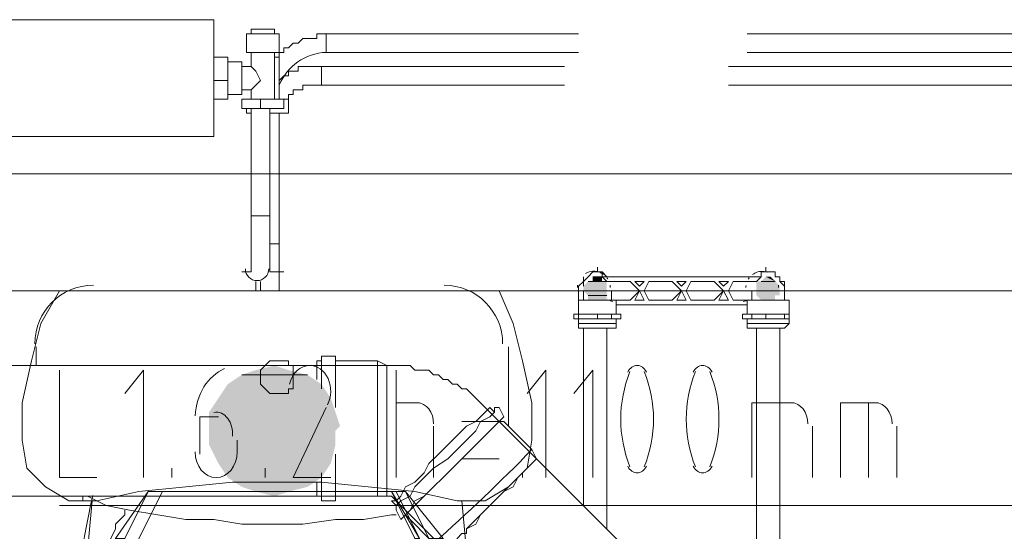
# Model space of a CAD drawing. Header units: millimetres. Extents: x 413 to 305578, y 115 to 38116.
# Tile 78 of 194: x 57419 to 58256, y 15259 to 15694. Entities that reach past the tile are written whole.
import ezdxf

# ---------------------------------------------------------------- set-up
doc = ezdxf.new("R2010")
doc.units = ezdxf.units.MM
for name, color, linetype in [('PDF _0', 1, 'Continuous'), ('PDF$_59-60$-$Floor$Plan$-$В_Этаж$01_Сводный$M-EQPM', 2, 'Continuous'), ('PDF$_59-60$-$Floor$Plan$-$В_Этаж$01_Сводный$P-PIPE', 3, 'Continuous'), ('PDF$_59-60$-$Floor$Plan$-$В_Этаж$01_Сводный$P-SANR-FIXT', 6, 'Continuous')]:
    doc.layers.add(name, color=color, linetype=linetype)
for name, color, linetype, true_color in [('PDF _PD-Lighting Text', 7, 'Continuous', 0xb80000), ('PDF$_59-60$-$Floor$Plan$-$В_Этаж$01_Сводный$A-DETL-MBND', 7, 'Continuous', 0xdd3700), ('PDF$_59-60$-$Floor$Plan$-$В_Этаж$01_Сводный$P-PIPE-CNTR', 150, 'Continuous', 0x007fff), ('PDF$_V$line_ifc_RVT-1-В_Этаж$01_Сводный$A-WALL', 7, 'Continuous', 0xdcdcdc), ('PDF$_V$line_ifc_RVT-1-В_Этаж$01_Сводный$M-EQPM', 7, 'Continuous', 0xbababa)]:
    doc.layers.add(name, color=color, linetype=linetype, true_color=true_color)

msp = doc.modelspace()

# ---------------------------------------------------------------- linework, layer by layer
at = {"layer": 'PDF _0', "lineweight": 0}
msp.add_lwpolyline([(59246.47, 15591.05), (58983.96, 15682.53), (58884.52, 15682.53), (58156.65, 15682.53)], dxfattribs=at)
at = {"layer": 'PDF _0', "color": 12, "lineweight": 0, "true_color": 0xb80000}
msp.add_lwpolyline([(58522.58, 15400.13), (58275.97, 15280.81), (58176.54, 15280.81), (57452.64, 15280.81)], dxfattribs=at)
at = {"layer": 'PDF _PD-Lighting Text', "lineweight": 0}
for points in [[(57452.64, 15396.15), (57452.64, 15304.67), (57484.46, 15304.67)], [(57524.24, 15304.67), (57524.24, 15396.15), (57508.33, 15376.26)], [(57739.02, 15304.67), (57739.02, 15396.15)], [(57866.3, 15304.67), (57866.3, 15396.15), (57850.39, 15376.26)], [(57906.07, 15304.67), (57906.07, 15396.15), (57890.16, 15376.26)], [(57679.36, 15364.33), (57651.51, 15304.67), (57683.33, 15304.67)], [(57739.02, 15368.31), (57758.91, 15368.31)], [(58041.3, 15304.67), (58041.3, 15368.31), (58077.1, 15368.31)], [(58065.17, 15304.67), (58065.17, 15368.31)], [(58116.88, 15304.67), (58116.88, 15368.31), (58148.7, 15368.31)], [(58140.74, 15304.67), (58140.74, 15368.31)], [(57587.88, 15356.38), (57571.97, 15356.38), (57571.97, 15324.56)], [(57770.84, 15348.42), (57770.84, 15304.67)], [(57826.52, 15352.4), (57794.7, 15352.4)], [(58093.01, 15348.42), (58093.01, 15304.67)], [(58164.61, 15348.42), (58164.61, 15304.67)], [(57603.78, 15324.56), (57603.78, 15336.49)], [(57794.7, 15320.58), (57826.52, 15320.58)], [(57548.1, 15304.67), (57548.1, 15312.63)], [(57627.65, 15304.67), (57627.65, 15312.63)]]:
    msp.add_lwpolyline(points, dxfattribs=at)
for centre, radius, start, end in [((57657.22, 15378.27), 26.11, 333.61675, 24.042), ((58038.62, 15354.39), 108.68, 158.10929, 201.89071), ((57849.09, 15354.39), 108.68, 338.10929, 21.89071), ((58094.3, 15354.39), 108.68, 158.10929, 201.89071), ((57904.78, 15354.39), 108.68, 338.10929, 21.89071)]:
    msp.add_arc(centre, radius, start, end, dxfattribs=at)
for points in [[(57592.97, 15397.42), (57578.78, 15391.24), (57569, 15375.44), (57568.06, 15357.22)], [(57665.6, 15400.13), (57657.53, 15400.22), (57650.4, 15393.69), (57648.21, 15384.18)], [(57681.07, 15388.9), (57677.89, 15395.87), (57671.87, 15400.17), (57665.35, 15400.13)], [(57943.86, 15400.13), (57940.7, 15400.13), (57937.74, 15398.04), (57935.87, 15394.49)], [(57951.85, 15394.49), (57949.97, 15398.04), (57947.01, 15400.13), (57943.86, 15400.13)], [(57999.54, 15400.13), (57996.39, 15400.13), (57993.42, 15398.04), (57991.55, 15394.49)], [(58007.53, 15394.49), (58005.66, 15398.04), (58002.69, 15400.13), (57999.54, 15400.13)], [(57770.84, 15350.41), (57770.84, 15360.3), (57764.61, 15368.31), (57756.92, 15368.31)], [(58089.03, 15350.41), (58089.03, 15360.3), (58082.8, 15368.31), (58075.11, 15368.31)], [(58160.63, 15350.41), (58160.63, 15360.3), (58154.4, 15368.31), (58146.71, 15368.31)], [(57595.73, 15355.11), (57592.65, 15359.07), (57588.32, 15360.95), (57584, 15360.19)], [(57599.68, 15340.04), (57600.27, 15345.58), (57598.81, 15351.16), (57595.73, 15355.11)], [(57567.99, 15326.55), (57567.99, 15314.46), (57576, 15304.67), (57585.89, 15304.67)], [(57585.89, 15304.67), (57595.77, 15304.67), (57603.78, 15314.46), (57603.78, 15326.55)], [(57935.87, 15314.29), (57937.74, 15310.74), (57940.7, 15308.65), (57943.86, 15308.65)], [(57943.86, 15308.65), (57947.01, 15308.65), (57949.97, 15310.74), (57951.85, 15314.29)], [(57991.55, 15314.29), (57993.42, 15310.74), (57996.39, 15308.65), (57999.54, 15308.65)], [(57999.54, 15308.65), (58002.69, 15308.65), (58005.66, 15310.74), (58007.53, 15314.29)]]:
    msp.add_open_spline(points, degree=3, dxfattribs=at)
at = {"layer": 'PDF$_59-60$-$Floor$Plan$-$В_Этаж$01_Сводный$A-DETL-MBND', "color": 5, "lineweight": 0}
msp.add_lwpolyline([(57639.58, 15638.78, -0.295314), (57679.36, 15666.62), (57679.36, 15682.53), (57675.38, 15682.53), (57671.4, 15682.53), (57671.4, 15678.55), (57667.42, 15678.55), (57663.45, 15678.55), (57659.47, 15678.55), (57655.49, 15674.57), (57651.51, 15674.57), (57647.54, 15670.6), (57643.56, 15670.6), (57643.56, 15666.62), (57639.58, 15666.62)], format="xyb", dxfattribs=at)
for points in [[(57894.14, 15682.53), (57679.36, 15682.53), (57679.36, 15666.62), (57894.14, 15666.62)], [(58315.75, 15682.53), (58037.33, 15682.53)], [(58037.33, 15666.62), (58315.75, 15666.62)], [(57639.58, 15491.61), (57639.58, 15487.63), (57639.58, 15483.66), (57639.58, 15479.68), (57639.58, 15475.7), (57639.58, 15471.72), (57639.58, 15467.75), (57639.58, 15463.77)], [(57619.69, 15463.77), (57619.69, 15467.75)]]:
    msp.add_lwpolyline(points, dxfattribs=at)
at = {"layer": 'PDF$_59-60$-$Floor$Plan$-$В_Этаж$01_Сводный$A-DETL-MBND', "color": 1, "lineweight": 0}
for points in [[(57643.56, 15626.84), (57647.54, 15626.84), (57647.54, 15630.82), (57651.51, 15630.82), (57651.51, 15634.8), (57655.49, 15634.8), (57659.47, 15634.8), (57659.47, 15638.78), (57663.45, 15638.78), (57667.42, 15638.78), (57671.4, 15638.78), (57675.38, 15638.78), (57675.38, 15654.69), (57671.4, 15654.69), (57667.42, 15654.69), (57663.45, 15654.69), (57659.47, 15654.69), (57655.49, 15654.69), (57655.49, 15650.71), (57651.51, 15650.71), (57647.54, 15650.71), (57647.54, 15646.73), (57643.56, 15646.73), (57639.58, 15642.75)], [(57882.21, 15654.69), (57675.38, 15654.69), (57675.38, 15638.78), (57882.21, 15638.78)], [(58303.82, 15654.69), (58021.42, 15654.69)], [(58021.42, 15638.78), (58303.82, 15638.78)], [(57615.72, 15499.57), (57615.72, 15503.54), (57615.72, 15507.52), (57615.72, 15511.5), (57615.72, 15515.48), (57615.72, 15519.45), (57615.72, 15523.43), (57615.72, 15527.41)], [(57615.72, 15479.68), (57615.72, 15483.66), (57615.72, 15487.63), (57615.72, 15491.61)]]:
    msp.add_lwpolyline(points, dxfattribs=at)
at = {"layer": 'PDF$_59-60$-$Floor$Plan$-$В_Этаж$01_Сводный$A-DETL-MBND', "color": 220, "lineweight": 0, "true_color": 0xff00bf}
for points in [[(57918, 15475.7), (57914.03, 15479.68), (57910.05, 15479.68), (57906.07, 15479.68), (57902.09, 15475.7), (57898.12, 15471.72), (57894.14, 15467.75), (57894.14, 15463.77), (57894.14, 15459.79)], [(57898.12, 15467.75), (57898.12, 15471.72), (57898.12, 15475.7)], [(57902.09, 15475.7), (57906.07, 15479.68), (57910.05, 15479.68), (57914.03, 15479.68), (57914.03, 15475.7)], [(57902.09, 15475.7), (57902.09, 15475.7)], [(57918, 15475.7), (57918, 15475.7)], [(57894.14, 15467.75), (57894.14, 15467.75)], [(57894.14, 15463.77), (57894.14, 15455.81)], [(57894.14, 15463.77), (57894.14, 15463.77)], [(57898.12, 15431.95), (57898.12, 15280.81)], [(57918, 15260.92), (57918, 15431.95)]]:
    msp.add_lwpolyline(points, dxfattribs=at)
at = {"layer": 'PDF$_59-60$-$Floor$Plan$-$В_Этаж$01_Сводный$A-DETL-MBND', "color": 150, "lineweight": 0, "true_color": 0x007fff}
for points in [[(58069.15, 15459.79), (58069.15, 15463.77), (58069.15, 15467.75), (58065.17, 15471.72), (58065.17, 15475.7), (58061.19, 15475.7), (58061.19, 15479.68), (58057.21, 15479.68), (58053.24, 15479.68), (58049.26, 15479.68), (58049.26, 15475.7), (58045.28, 15475.7)], [(58045.28, 15475.7), (58045.28, 15475.7)], [(58049.26, 15475.7), (58049.26, 15479.68)], [(58053.24, 15479.68), (58053.24, 15479.68)], [(58057.21, 15479.68), (58057.21, 15479.68)], [(58069.15, 15455.81), (58069.15, 15463.77), (58069.15, 15467.75), (58069.15, 15471.72), (58065.17, 15471.72), (58065.17, 15475.7), (58061.19, 15475.7), (58061.19, 15479.68)], [(58069.15, 15463.77), (58069.15, 15463.77)], [(58045.28, 15431.95), (58045.28, 15133.64)], [(58065.17, 15121.71), (58065.17, 15431.95)]]:
    msp.add_lwpolyline(points, dxfattribs=at)
at = {"layer": 'PDF$_59-60$-$Floor$Plan$-$В_Этаж$01_Сводный$M-EQPM', "lineweight": 0}
for points in [[(56386.68, 15595.02), (57583.9, 15595.02), (57583.9, 15694.46), (56386.68, 15694.46)], [(56386.68, 15694.46), (57583.9, 15694.46), (57583.9, 15595.02), (56386.68, 15595.02)], [(57611.74, 15666.62), (57615.72, 15666.62), (57619.69, 15666.62), (57623.67, 15666.62), (57627.65, 15666.62), (57631.63, 15666.62), (57635.6, 15666.62), (57639.58, 15666.62)], [(57949.82, 15471.72), (57945.85, 15467.75), (57941.87, 15471.72)], [(57973.69, 15471.72), (57981.64, 15463.77), (57973.69, 15455.81), (57953.8, 15455.81), (57949.82, 15463.77), (57953.8, 15471.72)], [(57985.62, 15471.72), (57981.64, 15467.75), (57977.67, 15471.72)], [(58009.48, 15471.72), (58017.44, 15463.77), (58009.48, 15455.81), (57989.6, 15455.81), (57985.62, 15463.77), (57989.6, 15471.72)], [(58021.42, 15471.72), (58017.44, 15467.75), (58013.46, 15471.72)], [(57949.82, 15455.81), (57941.87, 15455.81), (57945.85, 15463.77)], [(57981.64, 15463.77), (57985.62, 15455.81), (57977.67, 15455.81)], [(58013.46, 15455.81), (58017.44, 15463.77), (58021.42, 15455.81)]]:
    msp.add_lwpolyline(points, close=True, dxfattribs=at)
for points in [[(57607.76, 15654.69), (57615.72, 15654.69), (57615.72, 15666.62), (57611.74, 15666.62), (57611.74, 15682.53), (57615.72, 15682.53), (57615.72, 15686.51), (57619.69, 15686.51)], [(57639.58, 15682.53), (57615.72, 15682.53), (57611.74, 15682.53)], [(57635.6, 15686.51), (57631.63, 15686.51), (57627.65, 15686.51), (57623.67, 15686.51), (57619.69, 15686.51), (57615.72, 15686.51)], [(57631.63, 15686.51), (57635.6, 15686.51), (57635.6, 15682.53), (57639.58, 15682.53), (57639.58, 15666.62), (57635.6, 15666.62), (57635.6, 15626.84)], [(57639.58, 15626.84), (57639.58, 15662.64), (57639.58, 15678.55)], [(57639.58, 15678.55), (57639.58, 15678.55)], [(57611.74, 15666.62), (57611.74, 15666.62)], [(57635.6, 15666.62), (57615.72, 15666.62)], [(57639.58, 15666.62), (57639.58, 15666.62)], [(57583.9, 15662.64), (57595.83, 15662.64), (57595.83, 15642.75), (57595.83, 15626.84), (57583.9, 15626.84)], [(57595.83, 15630.82), (57607.76, 15630.82), (57607.76, 15658.66), (57595.83, 15658.66)], [(57635.6, 15662.64), (57639.58, 15662.64)], [(57615.72, 15654.69), (57619.69, 15650.71), (57623.67, 15642.75), (57619.69, 15638.78), (57615.72, 15634.8)], [(57583.9, 15642.75), (57595.83, 15642.75)], [(57607.76, 15634.8), (57615.72, 15634.8), (57615.72, 15626.84)], [(57643.56, 15626.84), (57643.56, 15618.89), (57623.67, 15618.89), (57607.76, 15618.89), (57607.76, 15626.84), (57623.67, 15626.84), (57643.56, 15626.84), (57647.54, 15626.84), (57647.54, 15614.91), (57631.63, 15614.91)], [(57623.67, 15618.89), (57623.67, 15626.84)], [(57615.72, 15614.91), (57611.74, 15614.91), (57611.74, 15618.89)], [(58041.3, 15463.77), (58041.3, 15455.81), (58025.39, 15455.81), (58021.42, 15463.77), (58025.39, 15471.72), (58045.28, 15471.72), (58049.26, 15475.7), (57914.03, 15475.7), (57918, 15471.72), (57937.89, 15471.72), (57945.85, 15463.77), (57937.89, 15455.81), (57921.98, 15455.81), (57921.98, 15463.77)], [(57925.96, 15439.9), (57925.96, 15435.93), (57925.96, 15431.95), (57894.14, 15431.95), (57894.14, 15435.93), (57894.14, 15439.9), (57894.14, 15443.88), (57894.14, 15455.81), (57898.12, 15455.81), (57898.12, 15463.77)], [(57894.14, 15455.81), (57925.96, 15455.81), (57925.96, 15451.84)], [(57898.12, 15455.81), (57906.07, 15455.81)], [(57914.03, 15455.81), (57921.98, 15455.81)], [(57921.98, 15455.81), (57921.98, 15455.81)], [(58037.33, 15451.84), (58037.33, 15455.81), (58073.12, 15455.81)], [(58041.3, 15455.81), (58049.26, 15455.81)], [(58041.3, 15455.81), (58041.3, 15455.81)], [(58061.19, 15455.81), (58065.17, 15455.81)], [(58073.12, 15443.88), (58073.12, 15455.81), (58069.15, 15455.81), (58069.15, 15463.77)], [(58069.15, 15455.81), (58069.15, 15455.81)], [(57925.96, 15443.88), (57925.96, 15451.84), (58037.33, 15451.84), (58037.33, 15443.88)], [(57910.05, 15443.88), (57910.05, 15439.9), (57894.14, 15439.9), (57890.16, 15439.9), (57890.16, 15443.88), (57894.14, 15443.88), (57910.05, 15443.88), (57921.98, 15443.88), (57929.94, 15443.88), (57929.94, 15439.9), (57921.98, 15439.9), (57910.05, 15439.9)], [(57921.98, 15443.88), (57921.98, 15439.9)], [(58053.24, 15443.88), (58053.24, 15439.9), (58041.3, 15439.9), (58033.35, 15439.9), (58033.35, 15443.88), (58041.3, 15443.88), (58053.24, 15443.88), (58069.15, 15443.88), (58073.12, 15443.88), (58073.12, 15439.9), (58069.15, 15439.9), (58053.24, 15439.9)], [(58037.33, 15439.9), (58037.33, 15435.93), (58037.33, 15431.95), (58069.15, 15431.95), (58073.12, 15435.93), (58073.12, 15439.9)], [(58041.3, 15439.9), (58041.3, 15443.88)], [(58069.15, 15443.88), (58069.15, 15439.9)], [(57894.14, 15435.93), (57925.96, 15435.93)], [(58037.33, 15435.93), (58069.15, 15435.93), (58073.12, 15435.93)]]:
    msp.add_lwpolyline(points, dxfattribs=at)
for points in [[(57915.3, 15477.6, 0.041085), (57912.65, 15479.14, 0.23845), (57900.1, 15478.44)], [(58054.58, 15479.62, 0.184253), (58043.96, 15478.8, 0.041085), (58042.01, 15477.6)], [(57920.84, 15468.36, -0.035653), (57920.98, 15466.39, 0.032461), (57920.84, 15468.36)], [(58036.45, 15468.19, 0.032461), (58036.34, 15466.39, -0.035653), (58036.45, 15468.19)]]:
    msp.add_lwpolyline(points, format="xyb", dxfattribs=at)
for points in [[(57918.97, 15473.6, 0.024848), (57918.19, 15474.75, -0.032538)], [(58039.13, 15474.75, 0.024848), (58038.35, 15473.6, -0.032538)]]:
    msp.add_lwpolyline(points, format="xyb", close=True, dxfattribs=at)
for centre, radius, start, end in [((57907.06, 15466.38), 13.92, 32.67505, 37.02457), ((58050.26, 15466.38), 13.92, 142.97543, 147.32495), ((57907.06, 15466.39), 13.92, 171.78186, 180.00003), ((58050.26, 15466.39), 13.92, 0, 8.21814), ((57767.77, 15064.45), 419.83, 68.27482, 68.87328), ((58189.55, 15064.45), 419.83, 111.12672, 111.72518)]:
    msp.add_arc(centre, radius, start, end, dxfattribs=at)
at = {"layer": 'PDF$_59-60$-$Floor$Plan$-$В_Этаж$01_Сводный$P-PIPE', "color": 1, "lineweight": 0}
for points in [[(57615.72, 15618.89), (57615.72, 15527.41), (57631.63, 15527.41), (57631.63, 15618.89)], [(57631.63, 15479.68), (57631.63, 15483.66), (57631.63, 15487.63), (57631.63, 15491.61), (57631.63, 15495.59), (57631.63, 15499.57), (57631.63, 15503.54), (57631.63, 15507.52), (57631.63, 15511.5), (57631.63, 15515.48), (57631.63, 15519.45), (57631.63, 15523.43), (57631.63, 15527.41), (57623.67, 15527.41), (57615.72, 15527.41), (57615.72, 15523.43), (57615.72, 15519.45), (57615.72, 15515.48), (57615.72, 15511.5), (57615.72, 15507.52), (57615.72, 15503.54), (57615.72, 15499.57), (57615.72, 15495.59), (57615.72, 15491.61), (57615.72, 15487.63), (57615.72, 15483.66), (57615.72, 15479.68)]]:
    msp.add_lwpolyline(points, dxfattribs=at)
at = {"layer": 'PDF$_59-60$-$Floor$Plan$-$В_Этаж$01_Сводный$P-PIPE', "color": 5, "lineweight": 0}
for points in [[(57639.58, 15463.77), (57639.58, 15467.75), (57639.58, 15471.72), (57639.58, 15475.7), (57639.58, 15479.68), (57639.58, 15483.66), (57639.58, 15487.63), (57639.58, 15491.61), (57639.58, 15495.59), (57639.58, 15499.57), (57639.58, 15503.54), (57631.63, 15503.54), (57639.58, 15503.54), (57639.58, 15614.91)], [(57619.69, 15471.72), (57619.69, 15467.75), (57619.69, 15463.77)]]:
    msp.add_lwpolyline(points, dxfattribs=at)
at = {"layer": 'PDF$_59-60$-$Floor$Plan$-$В_Этаж$01_Сводный$P-PIPE', "color": 1, "lineweight": 0}
msp.add_lwpolyline([(57610.73, 15482.3, 0.414213), (57620.67, 15472.35, 0.414213), (57630.62, 15482.3)], format="xyb", dxfattribs=at)
at = {"layer": 'PDF$_59-60$-$Floor$Plan$-$В_Этаж$01_Сводный$P-PIPE', "lineweight": 0}
for points in [[(57914.03, 15475.7), (57906.07, 15475.7), (57914.03, 15475.7)], [(57918, 15471.72), (57902.09, 15471.72), (57918, 15471.72)], [(58061.19, 15471.72), (58049.26, 15471.72), (58061.19, 15471.72)], [(58061.19, 15471.72), (58049.26, 15471.72), (58061.19, 15471.72)], [(57918, 15463.77), (57898.12, 15463.77), (57918, 15463.77)], [(57918, 15459.79), (57902.09, 15459.79), (57918, 15459.79)], [(57914.03, 15455.81), (57906.07, 15455.81), (57914.03, 15455.81)], [(57914.03, 15455.81), (57906.07, 15455.81), (57914.03, 15455.81)], [(58065.17, 15463.77), (58045.28, 15463.77), (58065.17, 15463.77)], [(58061.19, 15455.81), (58049.26, 15455.81), (58061.19, 15455.81)], [(58057.21, 15455.81), (58053.24, 15455.81), (58057.21, 15455.81)], [(57663.45, 15392.17), (57607.76, 15392.17), (57663.45, 15392.17)]]:
    msp.add_lwpolyline(points, dxfattribs=at)
at = {"layer": 'PDF$_59-60$-$Floor$Plan$-$В_Этаж$01_Сводный$P-PIPE', "color": 22, "lineweight": 0, "true_color": 0xdd3700}
for points in [[(57687.31, 15380.24), (57687.31, 15388.2), (57687.31, 15396.15), (57687.31, 15400.13), (57687.31, 15404.11), (57687.31, 15408.08), (57675.38, 15408.08), (57675.38, 15404.11), (57675.38, 15396.15), (57675.38, 15388.2), (57675.38, 15380.24)], [(57687.31, 15408.08), (57687.31, 15404.11), (57687.31, 15400.13), (57687.31, 15392.17), (57687.31, 15384.22), (57687.31, 15376.26), (57687.31, 15364.33)], [(57842.43, 15304.67), (57846.41, 15308.65), (57850.39, 15312.63), (57854.36, 15316.6), (57858.34, 15320.58), (57810.61, 15368.31), (57806.63, 15372.29), (57802.66, 15376.26), (57798.68, 15380.24), (57794.7, 15380.24), (57790.73, 15384.22), (57786.75, 15384.22), (57782.77, 15388.2), (57778.79, 15388.2), (57774.82, 15392.17), (57770.84, 15392.17), (57766.86, 15396.15), (57762.88, 15396.15), (57758.91, 15396.15), (57754.93, 15396.15), (57750.95, 15400.13), (57746.97, 15400.13), (57739.02, 15400.13), (57735.04, 15400.13), (57731.06, 15400.13), (56398.62, 15400.13)], [(57675.38, 15404.11), (57671.4, 15404.11), (57671.4, 15400.13), (57671.4, 15392.17), (57671.4, 15388.2)], [(57731.06, 15384.22), (57731.06, 15388.2), (57731.06, 15392.17), (57731.06, 15396.15), (57731.06, 15400.13), (57723.11, 15404.11), (57687.31, 15404.11)], [(57723.11, 15404.11), (57723.11, 15400.13), (57723.11, 15396.15), (57723.11, 15392.17), (57723.11, 15384.22), (57723.11, 15376.26), (57723.11, 15368.31), (57723.11, 15356.38), (57723.11, 15344.45), (57723.11, 15332.51), (57723.11, 15324.56), (57723.11, 15312.63), (57723.11, 15304.67), (57723.11, 15296.72), (57723.11, 15292.74), (57723.11, 15288.76)], [(57731.06, 15400.13), (57731.06, 15400.13)], [(57731.06, 15396.15), (57731.06, 15396.15)], [(57731.06, 15392.17), (57731.06, 15392.17)], [(57731.06, 15380.24), (57731.06, 15384.22), (57731.06, 15380.24), (57731.06, 15376.26), (57731.06, 15372.29), (57731.06, 15364.33), (57731.06, 15360.35)], [(57822.54, 15360.35), (57818.57, 15364.33), (57814.59, 15360.35), (57810.61, 15356.38), (57806.63, 15352.4), (57798.68, 15348.42), (57790.73, 15340.47), (57782.77, 15332.51), (57774.82, 15324.56), (57766.86, 15316.6), (57762.88, 15308.65), (57754.93, 15300.69), (57746.97, 15296.72), (57743, 15288.76), (57739.02, 15284.78), (57735.04, 15284.78), (57739.02, 15280.81)], [(57743, 15268.87), (57739.02, 15276.83), (57739.02, 15280.81), (57743, 15284.78), (57750.95, 15288.76), (57754.93, 15296.72), (57762.88, 15304.67), (57770.84, 15312.63), (57782.77, 15320.58), (57790.73, 15328.54), (57798.68, 15336.49), (57806.63, 15344.45), (57810.61, 15352.4), (57818.57, 15356.38), (57822.54, 15360.35), (57822.54, 15364.33), (57826.52, 15364.33), (57830.5, 15356.38), (57826.52, 15352.4), (57822.54, 15348.42), (57818.57, 15344.45), (57810.61, 15336.49), (57802.66, 15328.54), (57794.7, 15320.58), (57786.75, 15312.63), (57778.79, 15304.67), (57770.84, 15296.72), (57762.88, 15288.76), (57754.93, 15280.81), (57750.95, 15276.83), (57746.97, 15272.85), (57743, 15268.87), (57746.97, 15272.85), (57770.84, 15248.99)], [(57731.06, 15336.49), (57731.06, 15344.45), (57731.06, 15356.38), (57731.06, 15360.35), (57731.06, 15356.38), (57731.06, 15344.45), (57731.06, 15336.49), (57731.06, 15332.51), (57731.06, 15324.56), (57731.06, 15316.6)], [(57731.06, 15356.38), (57731.06, 15356.38)], [(57830.5, 15356.38), (57830.5, 15356.38)], [(58077.1, 15101.82), (57858.34, 15320.58), (57854.36, 15328.54), (57830.5, 15352.4), (57826.52, 15352.4), (57822.54, 15348.42), (57818.57, 15344.45), (57814.59, 15340.47)], [(56398.62, 15288.76), (57731.06, 15288.76), (57731.06, 15292.74), (57731.06, 15296.72), (57731.06, 15300.69), (57731.06, 15304.67), (57731.06, 15308.65), (57731.06, 15312.63), (57731.06, 15316.6), (57731.06, 15324.56), (57731.06, 15332.51)], [(57731.06, 15332.51), (57731.06, 15332.51)], [(57731.06, 15332.51), (57731.06, 15332.51)], [(57675.38, 15308.65), (57675.38, 15300.69), (57675.38, 15292.74), (57675.38, 15288.76), (57675.38, 15284.78), (57687.31, 15284.78), (57687.31, 15288.76), (57687.31, 15292.74), (57687.31, 15296.72), (57687.31, 15304.67), (57687.31, 15312.63), (57687.31, 15324.56)], [(57854.36, 15316.6), (57854.36, 15316.6)], [(57854.36, 15316.6), (57854.36, 15316.6)], [(57858.34, 15320.58), (57858.34, 15320.58)], [(57858.34, 15320.58), (57858.34, 15320.58)], [(57687.31, 15308.65), (57687.31, 15300.69), (57687.31, 15296.72), (57687.31, 15292.74), (57687.31, 15288.76), (57723.11, 15288.76), (57731.06, 15288.76), (57735.04, 15288.76), (57782.77, 15241.03), (57782.77, 15245.01)], [(57846.41, 15308.65), (57846.41, 15308.65)], [(57846.41, 15308.65), (57846.41, 15304.67)], [(57671.4, 15300.69), (57671.4, 15296.72), (57671.4, 15292.74), (57671.4, 15288.76), (57675.38, 15288.76)], [(57731.06, 15296.72), (57731.06, 15296.72)], [(57731.06, 15296.72), (57731.06, 15296.72)], [(57468.55, 15288.76), (57472.53, 15288.76), (57472.53, 15284.78), (57484.46, 15284.78)], [(57468.55, 15288.76), (57468.55, 15288.76)], [(57731.06, 15288.76), (57731.06, 15288.76)], [(57735.04, 15288.76), (57735.04, 15288.76)], [(57762.88, 15288.76), (57754.93, 15284.78), (57750.95, 15276.83), (57746.97, 15272.85)], [(57826.52, 15288.76), (57826.52, 15288.76)], [(57484.46, 15284.78), (57484.46, 15284.78)], [(57687.31, 15284.78), (57687.31, 15284.78)], [(57810.61, 15272.85), (57810.61, 15272.85)], [(57810.61, 15272.85), (57810.61, 15272.85)], [(57798.68, 15256.94), (57798.68, 15260.92), (57798.68, 15256.94), (57794.7, 15256.94), (57790.73, 15252.96), (57790.73, 15248.99), (57786.75, 15248.99), (57786.75, 15245.01)]]:
    msp.add_lwpolyline(points, dxfattribs=at)
msp.add_lwpolyline([(57798.68, 15260.92), (57806.63, 15264.9), (57810.61, 15272.85), (57818.57, 15280.81), (57826.52, 15288.76), (57830.5, 15292.74), (57838.45, 15296.72), (57842.43, 15304.67), (57838.45, 15300.69), (57834.48, 15296.72), (57830.5, 15292.74), (57826.52, 15288.76), (57818.57, 15280.81), (57810.61, 15272.85), (57806.63, 15268.87)], close=True, dxfattribs=at)
msp.add_arc((56818.24, 16332.84), 1442.98, 311.31221, 315.89343, dxfattribs=at)
at = {"layer": 'PDF$_59-60$-$Floor$Plan$-$В_Этаж$01_Сводный$P-PIPE', "transparency": 33554559}
for points in [[(57910.05, 15475.7), (57914.03, 15475.7), (57906.07, 15475.7)], [(57906.07, 15475.7), (57914.03, 15475.7), (57914.03, 15475.7)], [(57914.03, 15475.7), (57906.07, 15475.7), (57914.03, 15471.72)], [(57906.07, 15475.7), (57914.03, 15471.72), (57906.07, 15471.72)], [(58053.24, 15475.7), (58061.19, 15471.72), (58049.26, 15471.72)], [(58053.24, 15475.7), (58057.21, 15475.7), (58057.21, 15475.7)], [(58057.21, 15475.7), (58053.24, 15475.7), (58061.19, 15471.72)], [(57902.09, 15471.72), (57918, 15467.75), (57898.12, 15467.75)], [(57918, 15467.75), (57898.12, 15467.75), (57918, 15463.77)], [(57898.12, 15467.75), (57918, 15463.77), (57898.12, 15463.77)], [(57906.07, 15471.72), (57918, 15471.72), (57902.09, 15471.72)], [(57902.09, 15471.72), (57918, 15471.72), (57918, 15471.72)], [(57918, 15471.72), (57902.09, 15471.72), (57918, 15467.75)], [(57914.03, 15471.72), (57906.07, 15471.72), (57918, 15471.72)], [(58049.26, 15471.72), (58061.19, 15471.72), (58045.28, 15471.72)], [(58061.19, 15471.72), (58045.28, 15471.72), (58065.17, 15467.75)], [(58045.28, 15471.72), (58065.17, 15467.75), (58045.28, 15467.75)], [(58065.17, 15467.75), (58045.28, 15467.75), (58065.17, 15463.77)], [(58045.28, 15467.75), (58065.17, 15463.77), (58045.28, 15463.77)], [(58049.26, 15471.72), (58061.19, 15471.72), (58061.19, 15471.72)], [(57898.12, 15463.77), (57918, 15463.77), (57918, 15463.77)], [(57918, 15463.77), (57898.12, 15463.77), (57918, 15459.79)], [(57898.12, 15463.77), (57918, 15459.79), (57902.09, 15459.79)], [(57902.09, 15459.79), (57918, 15459.79), (57918, 15459.79)], [(57918, 15459.79), (57902.09, 15459.79), (57918, 15455.81)], [(57902.09, 15459.79), (57918, 15455.81), (57902.09, 15455.81)], [(57918, 15455.81), (57902.09, 15455.81), (57914.03, 15455.81)], [(57902.09, 15455.81), (57914.03, 15455.81), (57906.07, 15455.81)], [(57906.07, 15455.81), (57914.03, 15455.81), (57914.03, 15455.81)], [(57914.03, 15455.81), (57914.03, 15455.81), (57906.07, 15455.81)], [(57906.07, 15455.81), (57914.03, 15455.81), (57910.05, 15455.81)], [(58045.28, 15463.77), (58065.17, 15463.77), (58065.17, 15463.77)], [(58065.17, 15463.77), (58045.28, 15463.77), (58065.17, 15459.79)], [(58045.28, 15463.77), (58065.17, 15459.79), (58045.28, 15459.79)], [(58061.19, 15459.79), (58061.19, 15459.79), (58045.28, 15459.79)], [(58061.19, 15459.79), (58045.28, 15459.79), (58065.17, 15459.79)], [(58061.19, 15459.79), (58045.28, 15459.79), (58061.19, 15455.81)], [(58045.28, 15459.79), (58061.19, 15455.81), (58049.26, 15455.81)], [(58049.26, 15455.81), (58061.19, 15455.81), (58061.19, 15455.81)], [(58061.19, 15455.81), (58049.26, 15455.81), (58057.21, 15455.81)], [(58049.26, 15455.81), (58057.21, 15455.81), (58053.24, 15455.81)], [(58053.24, 15455.81), (58057.21, 15455.81), (58057.21, 15455.81)], [(58057.21, 15455.81), (58057.21, 15455.81), (58053.24, 15455.81)], [(57635.6, 15400.13), (57647.54, 15396.15), (57619.69, 15396.15)], [(57607.76, 15392.17), (57675.38, 15384.22), (57595.83, 15384.22)], [(57619.69, 15396.15), (57663.45, 15392.17), (57607.76, 15392.17)], [(57607.76, 15392.17), (57663.45, 15392.17), (57663.45, 15392.17)], [(57663.45, 15392.17), (57607.76, 15392.17), (57675.38, 15384.22)], [(57647.54, 15396.15), (57619.69, 15396.15), (57663.45, 15392.17)], [(57595.83, 15384.22), (57683.33, 15372.29), (57587.88, 15372.29)], [(57675.38, 15384.22), (57595.83, 15384.22), (57683.33, 15372.29)], [(57587.88, 15372.29), (57687.31, 15360.35), (57579.92, 15360.35)], [(57683.33, 15372.29), (57587.88, 15372.29), (57687.31, 15360.35)], [(57687.31, 15360.35), (57579.92, 15360.35), (57691.29, 15348.42)], [(57579.92, 15360.35), (57691.29, 15348.42), (57579.92, 15348.42)], [(57691.29, 15348.42), (57579.92, 15348.42), (57687.31, 15344.45)], [(57579.92, 15348.42), (57687.31, 15344.45), (57579.92, 15344.45)], [(57687.31, 15344.45), (57579.92, 15344.45), (57687.31, 15332.51)], [(57579.92, 15344.45), (57687.31, 15332.51), (57579.92, 15332.51)], [(57687.31, 15332.51), (57579.92, 15332.51), (57683.33, 15316.6)], [(57579.92, 15332.51), (57683.33, 15316.6), (57587.88, 15316.6)], [(57683.33, 15316.6), (57587.88, 15316.6), (57675.38, 15304.67)], [(57587.88, 15316.6), (57675.38, 15304.67), (57595.83, 15304.67)], [(57675.38, 15304.67), (57595.83, 15304.67), (57663.45, 15296.72)], [(57595.83, 15304.67), (57663.45, 15296.72), (57607.76, 15296.72)], [(57607.76, 15296.72), (57619.69, 15292.74), (57647.54, 15292.74)], [(57607.76, 15296.72), (57663.45, 15296.72), (57647.54, 15292.74)], [(57619.69, 15292.74), (57647.54, 15292.74), (57635.6, 15288.76)]]:
    msp.add_solid(points, dxfattribs=at)
at = {"layer": 'PDF$_59-60$-$Floor$Plan$-$В_Этаж$01_Сводный$P-PIPE-CNTR', "color": 220, "lineweight": 0, "true_color": 0xff00bf}
for points in [[(57910.05, 15479.68), (57910.05, 15483.66)], [(57890.16, 15463.77), (57898.12, 15463.77)]]:
    msp.add_lwpolyline(points, dxfattribs=at)
at = {"layer": 'PDF$_59-60$-$Floor$Plan$-$В_Этаж$01_Сводный$P-PIPE-CNTR', "lineweight": 0}
for points in [[(58053.24, 15479.68), (58053.24, 15483.66)], [(58069.15, 15463.77), (58073.12, 15463.77)]]:
    msp.add_lwpolyline(points, dxfattribs=at)
at = {"layer": 'PDF$_59-60$-$Floor$Plan$-$В_Этаж$01_Сводный$P-PIPE-CNTR', "color": 1, "lineweight": 0}
for points in [[(57607.76, 15479.68), (57615.72, 15479.68)], [(57631.63, 15479.68), (57643.56, 15479.68)], [(57623.67, 15463.77), (57623.67, 15471.72)]]:
    msp.add_lwpolyline(points, dxfattribs=at)
at = {"layer": 'PDF$_59-60$-$Floor$Plan$-$В_Этаж$01_Сводный$P-SANR-FIXT', "lineweight": 0}
for points in [[(57782.77, 15463.77), (57484.46, 15463.77)], [(57432.75, 15416.04), (57432.75, 15400.13)], [(57834.48, 15348.42), (57834.48, 15416.04)], [(57472.53, 15288.76), (57476.51, 15288.76), (57492.42, 15280.81), (57512.3, 15276.83), (57536.17, 15272.85), (57560.03, 15268.87), (57583.9, 15268.87), (57607.76, 15264.9), (57635.6, 15264.9), (57659.47, 15264.9), (57687.31, 15268.87), (57711.18, 15268.87), (57735.04, 15272.85), (57739.02, 15272.85)], [(57468.55, 15101.82), (57472.53, 15121.71), (57472.53, 15145.57), (57476.51, 15169.44), (57480.48, 15193.3), (57484.46, 15217.17), (57492.42, 15237.05), (57492.42, 15245.01), (57496.39, 15248.99), (57496.39, 15252.96), (57500.37, 15260.92), (57500.37, 15264.9), (57504.35, 15268.87), (57508.33, 15272.85), (57508.33, 15276.83)]]:
    msp.add_lwpolyline(points, dxfattribs=at)
for centre, radius, start, end in [((57481.46, 15418.65), 49.72, 90, 180), ((57779.78, 15418.65), 49.72, 0, 90), ((58813.95, 15008.96), 1362.27, 168.11278, 180.00002)]:
    msp.add_arc(centre, radius, start, end, dxfattribs=at)
at = {"layer": 'PDF$_V$line_ifc_RVT-1-В_Этаж$01_Сводный$A-WALL', "lineweight": 0}
msp.add_lwpolyline([(59445.35, 15563.21), (56263.38, 15563.21), (56263.38, 15463.77), (59445.35, 15463.77)], close=True, dxfattribs=at)
at = {"layer": 'PDF$_V$line_ifc_RVT-1-В_Этаж$01_Сводный$M-EQPM', "lineweight": 0}
for points in [[(57826.52, 15463.77), (57838.45, 15435.93), (57846.41, 15404.11), (57854.36, 15368.31), (57854.36, 15336.49), (57850.39, 15312.63), (57834.48, 15296.72), (57814.59, 15284.78), (57790.73, 15284.78), (57754.93, 15292.74), (57715.15, 15296.72), (57675.38, 15300.69), (57639.58, 15300.69), (57599.81, 15300.69), (57560.03, 15296.72), (57520.26, 15292.74), (57484.46, 15284.78), (57460.6, 15284.78), (57440.71, 15296.72), (57424.8, 15312.63), (57420.82, 15336.49), (57420.82, 15368.31), (57428.78, 15404.11), (57436.73, 15435.93), (57452.64, 15463.77)], [(57627.65, 15400.13), (57627.65, 15400.13)], [(57631.63, 15404.11), (57631.63, 15404.11)], [(57639.58, 15404.11), (57639.58, 15404.11)], [(57623.67, 15388.2), (57623.67, 15388.2)], [(57651.51, 15388.2), (57651.51, 15388.2)], [(57627.65, 15380.24), (57627.65, 15380.24)], [(57631.63, 15376.26), (57631.63, 15376.26)], [(57639.58, 15376.26), (57639.58, 15376.26)], [(57719.13, 14859.2), (57679.36, 14839.31), (57683.33, 14831.35), (57639.58, 14823.4), (57595.83, 14831.35), (57552.08, 14851.24), (57520.26, 14887.04), (57492.42, 14930.79), (57476.51, 14974.54), (57468.55, 15018.29), (57464.57, 15066.02), (57464.57, 15113.75), (57472.53, 15161.48), (57484.46, 15209.21), (57500.37, 15252.96), (57528.21, 15292.74), (57508.33, 15252.96), (57500.37, 15252.96), (57492.42, 15209.21), (57484.46, 15209.21), (57480.48, 15161.48), (57472.53, 15161.48), (57472.53, 15113.75), (57464.57, 15113.75)], [(57492.42, 15022.27), (57500.37, 14974.54), (57492.42, 14974.54), (57512.3, 14934.77), (57508.33, 14934.77), (57536.17, 14891.02), (57532.19, 14898.97), (57508.33, 14934.77), (57492.42, 14974.54), (57484.46, 15018.29), (57480.48, 15066.02), (57480.48, 15113.75), (57488.44, 15161.48), (57500.37, 15209.21), (57520.26, 15252.96), (57540.15, 15292.74), (57520.26, 15252.96), (57540.15, 15292.74), (57528.21, 15292.74), (57508.33, 15252.96), (57492.42, 15209.21), (57480.48, 15161.48), (57472.53, 15113.75), (57472.53, 15066.02)], [(57528.21, 15292.74), (57528.21, 15292.74)], [(57540.15, 15292.74), (57540.15, 15292.74)], [(57540.15, 15292.74), (57735.04, 15292.74), (57739.02, 15292.74)], [(57802.66, 15113.75), (57798.68, 15161.48), (57786.75, 15209.21), (57766.86, 15252.96), (57746.97, 15292.74), (57778.79, 15252.96), (57794.7, 15209.21), (57806.63, 15161.48), (57810.61, 15113.75), (57814.59, 15066.02), (57810.61, 15018.29), (57798.68, 14974.54), (57782.77, 14930.79), (57758.91, 14887.04), (57723.11, 14851.24), (57683.33, 14831.35)], [(57786.75, 15113.75), (57782.77, 15161.48), (57770.84, 15209.21), (57754.93, 15252.96), (57735.04, 15292.74), (57758.91, 15252.96), (57754.93, 15252.96), (57778.79, 15209.21), (57770.84, 15209.21), (57786.75, 15161.48), (57782.77, 15161.48), (57794.7, 15113.75), (57786.75, 15113.75), (57786.75, 15066.02)], [(57806.63, 15066.02), (57802.66, 15113.75), (57810.61, 15113.75), (57798.68, 15161.48), (57806.63, 15161.48), (57786.75, 15209.21), (57794.7, 15209.21), (57766.86, 15252.96), (57778.79, 15252.96), (57746.97, 15292.74), (57739.02, 15292.74), (57758.91, 15252.96), (57778.79, 15209.21), (57786.75, 15161.48), (57794.7, 15113.75), (57794.7, 15066.02), (57790.73, 15018.29), (57782.77, 14974.54), (57766.86, 14934.77), (57746.97, 14898.97), (57762.88, 14934.77), (57739.02, 14891.02)], [(57746.97, 15292.74), (57746.97, 15292.74)], [(57794.7, 15284.78), (57810.61, 15113.75), (57814.59, 15066.02), (57810.61, 15018.29), (57798.68, 14974.54), (57782.77, 14930.79), (57758.91, 14887.04), (57723.11, 14851.24), (57683.33, 14831.35), (57639.58, 14823.4), (57595.83, 14831.35), (57552.08, 14851.24), (57520.26, 14887.04), (57492.42, 14930.79), (57476.51, 14974.54), (57468.55, 15018.29), (57464.57, 15066.02), (57464.57, 15113.75), (57480.48, 15284.78)]]:
    msp.add_lwpolyline(points, dxfattribs=at)
msp.add_lwpolyline([(57651.51, 15388.2), (57651.51, 15384.22), (57651.51, 15380.24), (57647.54, 15380.24), (57647.54, 15376.26), (57643.56, 15376.26), (57639.58, 15376.26), (57635.6, 15376.26), (57631.63, 15376.26), (57627.65, 15380.24), (57623.67, 15384.22), (57623.67, 15388.2), (57623.67, 15392.17), (57623.67, 15396.15), (57627.65, 15400.13), (57631.63, 15404.11), (57635.6, 15404.11), (57639.58, 15404.11), (57643.56, 15404.11), (57647.54, 15404.11), (57647.54, 15400.13), (57651.51, 15400.13), (57651.51, 15396.15), (57651.51, 15392.17)], close=True, dxfattribs=at)

doc.saveas('drawing.dxf')
